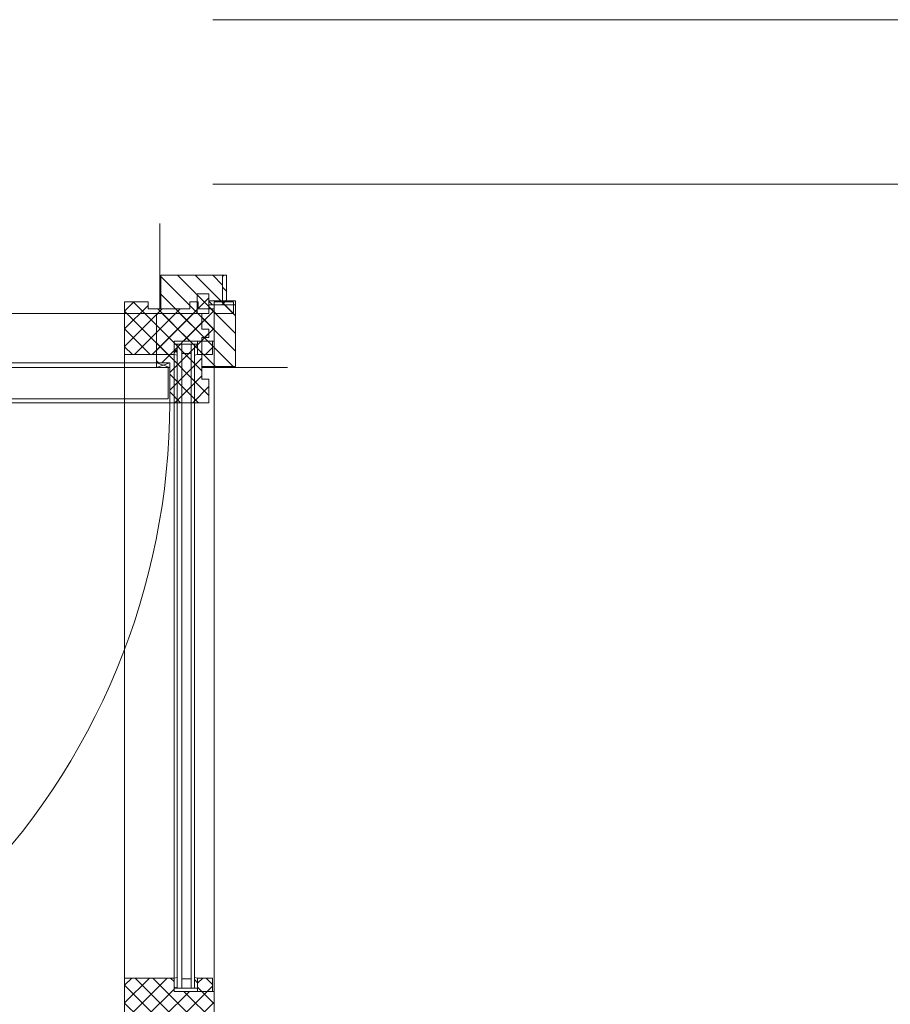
# Model space of a CAD drawing. Header units: millimetres. Extents: x -117530 to 51532, y -61772 to 24900.
# Tile 49 of 175: x -49201 to -48091, y -16531 to -15275. Entities that reach past the tile are written whole.
import ezdxf

# ---------------------------------------------------------------- set-up
doc = ezdxf.new("R2010")
doc.units = ezdxf.units.MM
doc.header["$LTSCALE"] = 254
for name, color, linetype, lineweight in [('0.01 None', 7, 'Continuous', 0), ('HATCH_REACTORS', 7, 'Continuous', 0), ('LAYER21', 7, 'Continuous', 0), ('LAYER30', 7, 'Continuous', 0), ('LAYER31', 7, 'Continuous', 0), ('LAYER49', 7, 'Continuous', 0)]:
    doc.layers.add(name, color=color, linetype=linetype, lineweight=lineweight)
pattern_1 = [(135, (11.314, 11.314), (11.3137084, 11.3137086), [])]
pattern_2 = [(45.000001, (11.314, -11.314), (11.3137087, -11.3137083), [])]
pattern_3 = [(45, (17.678, -17.678), (17.67767, -17.677669), [])]
pattern_4 = [(135, (17.678, 17.678), (17.6776694, 17.6776696), [])]

# ---------------------------------------------------------------- blocks, each defined once
blk = doc.blocks.new('Group-36-1')
at = {"layer": 'HATCH_REACTORS', "linetype": 'Continuous', "lineweight": 0}
h = blk.add_hatch(dxfattribs=at)
h.set_pattern_fill('ARKEY_normaala_26', style=0, pattern_type=2)
h.set_pattern_definition(pattern_2)
h.paths.add_polyline_path([(-100699.3, -6962.9), (-100669.3, -6962.9), (-100669.3, -6971.9), (-100616.3, -6971.9), (-100616.3, -6962.9), (-100605.3, -6962.9), (-100605.3, -6971.9), (-100585.3, -6971.9), (-100585.3, -7012.9), (-100636.3, -7012.9), (-100636.3, -7029.9), (-100699.3, -7029.9)])
at = {"layer": 'LAYER31', "linetype": 'Continuous', "lineweight": 0}
h = blk.add_hatch(dxfattribs=at)
h.set_pattern_fill('ARKEY_normaala_23', style=0, pattern_type=2)
h.set_pattern_definition(pattern_1)
h.paths.add_polyline_path([(-100699.3, -6962.9), (-100669.3, -6962.9), (-100669.3, -6971.9), (-100616.3, -6971.9), (-100616.3, -6962.9), (-100605.3, -6962.9), (-100605.3, -6971.9), (-100585.3, -6971.9), (-100585.3, -7012.9), (-100636.3, -7012.9), (-100636.3, -7029.9), (-100699.3, -7029.9)])
at = {"layer": 'HATCH_REACTORS', "color": 17, "lineweight": 0, "flags": 128}
blk.add_lwpolyline([(-100699.3, -6962.9), (-100669.3, -6962.9), (-100669.3, -6971.9), (-100616.3, -6971.9), (-100616.3, -6962.9), (-100605.3, -6962.9), (-100605.3, -6971.9), (-100585.3, -6971.9), (-100585.3, -7012.9), (-100636.3, -7012.9), (-100636.3, -7029.9), (-100699.3, -7029.9)], close=True, dxfattribs=at)
at = {"layer": 'LAYER31', "color": 17, "linetype": 'Continuous', "lineweight": 0, "flags": 128}
blk.add_lwpolyline([(-100699.3, -6962.9), (-100669.3, -6962.9), (-100669.3, -6971.9), (-100616.3, -6971.9), (-100616.3, -6962.9), (-100605.3, -6962.9), (-100605.3, -6971.9), (-100585.3, -6971.9), (-100585.3, -7012.9), (-100636.3, -7012.9), (-100636.3, -7029.9), (-100699.3, -7029.9)], close=True, dxfattribs=at)
blk = doc.blocks.new('Group-37-1')
at = {"layer": 'HATCH_REACTORS', "linetype": 'Continuous', "lineweight": 0}
h = blk.add_hatch(dxfattribs=at)
h.set_pattern_fill('ARKEY_normaala_26', style=0, pattern_type=2)
h.set_pattern_definition(pattern_2)
h.paths.add_polyline_path([(-100699.3, -7825.4), (-100636.3, -7825.4), (-100636.3, -7842.4), (-100585.3, -7842.4), (-100585.3, -7892.4), (-100648.3, -7892.4), (-100648.3, -7875.4), (-100699.3, -7875.4)])
at = {"layer": 'LAYER31', "linetype": 'Continuous', "lineweight": 0}
h = blk.add_hatch(dxfattribs=at)
h.set_pattern_fill('ARKEY_normaala_23', style=0, pattern_type=2)
h.set_pattern_definition(pattern_1)
h.paths.add_polyline_path([(-100699.3, -7825.4), (-100636.3, -7825.4), (-100636.3, -7842.4), (-100585.3, -7842.4), (-100585.3, -7892.4), (-100648.3, -7892.4), (-100648.3, -7875.4), (-100699.3, -7875.4)])
at = {"layer": 'HATCH_REACTORS', "color": 17, "lineweight": 0, "flags": 128}
blk.add_lwpolyline([(-100699.3, -7825.4), (-100636.3, -7825.4), (-100636.3, -7842.4), (-100585.3, -7842.4), (-100585.3, -7892.4), (-100648.3, -7892.4), (-100648.3, -7875.4), (-100699.3, -7875.4)], close=True, dxfattribs=at)
at = {"layer": 'LAYER31', "color": 17, "linetype": 'Continuous', "lineweight": 0, "flags": 128}
blk.add_lwpolyline([(-100699.3, -7825.4), (-100636.3, -7825.4), (-100636.3, -7842.4), (-100585.3, -7842.4), (-100585.3, -7892.4), (-100648.3, -7892.4), (-100648.3, -7875.4), (-100699.3, -7875.4)], close=True, dxfattribs=at)
blk = doc.blocks.new('Group-40-1')
at = {"layer": 'HATCH_REACTORS', "linetype": 'Continuous', "lineweight": 0}
h = blk.add_hatch(dxfattribs=at)
h.set_pattern_fill('ARKEY_normaala_7', style=0, pattern_type=2)
h.set_pattern_definition(pattern_3)
h.paths.add_polyline_path([(-100574.3, -6962.9), (-100569.3, -6962.9), (-100569.3, -6928.9), (-100574.3, -6928.9), (-100574.3, -6962.9)])
h = blk.add_hatch(dxfattribs=at)
h.set_pattern_fill('ARKEY_normaala_8', style=0, pattern_type=2)
h.set_pattern_definition(pattern_4)
h.paths.add_polyline_path([(-100574.3, -6962.9), (-100569.3, -6962.9), (-100569.3, -6928.9), (-100574.3, -6928.9), (-100574.3, -6962.9)])
at = {"layer": 'LAYER31', "linetype": 'Continuous', "lineweight": 0}
h = blk.add_hatch(dxfattribs=at)
h.set_pattern_fill('ARKEY_normaala_23', style=0, pattern_type=2)
h.set_pattern_definition(pattern_1)
h.paths.add_polyline_path([(-100574.3, -6928.9), (-100574.3, -6962.9), (-100585.3, -6962.9), (-100585.3, -6971.9), (-100605.3, -6971.9), (-100605.3, -6962.9), (-100616.3, -6962.9), (-100616.3, -6971.9), (-100653.3, -6971.9), (-100653.3, -6928.9), (-100574.3, -6928.9)])
at = {"layer": 'HATCH_REACTORS', "color": 17, "lineweight": 0, "flags": 128}
blk.add_lwpolyline([(-100574.3, -6962.9), (-100569.3, -6962.9), (-100569.3, -6928.9), (-100574.3, -6928.9), (-100574.3, -6962.9)], close=True, dxfattribs=at)
blk.add_lwpolyline([(-100574.3, -6962.9), (-100569.3, -6962.9), (-100569.3, -6928.9), (-100574.3, -6928.9), (-100574.3, -6962.9)], close=True, dxfattribs=at)
at = {"layer": 'LAYER31', "color": 17, "linetype": 'Continuous', "lineweight": 0}
blk.add_line((-100654.3, -6971.9, -28800), (-100654.3, -6862.9, -28800), dxfattribs=at)
at = {"layer": 'LAYER31', "color": 17, "linetype": 'Continuous', "lineweight": 0, "flags": 128}
blk.add_lwpolyline([(-100574.3, -6928.9), (-100574.3, -6962.9), (-100585.3, -6962.9), (-100585.3, -6971.9), (-100605.3, -6971.9), (-100605.3, -6962.9), (-100616.3, -6962.9), (-100616.3, -6971.9), (-100653.3, -6971.9), (-100653.3, -6928.9), (-100574.3, -6928.9)], close=True, dxfattribs=at)
blk.add_lwpolyline([(-100574.3, -6962.9), (-100569.3, -6962.9), (-100569.3, -6928.9), (-100574.3, -6928.9), (-100574.3, -6962.9)], dxfattribs=at)
blk = doc.blocks.new('Group-41-1')
at = {"layer": 'LAYER31', "linetype": 'Continuous', "lineweight": 0}
h = blk.add_hatch(dxfattribs=at)
h.set_pattern_fill('ARKEY_normaala_23', style=0, pattern_type=2)
h.set_pattern_definition(pattern_1)
h.paths.add_polyline_path([(-100585.3, -6962.9), (-100585.3, -6977.9), (-100560.3, -6977.9), (-100560.3, -6962.9), (-100585.3, -6962.9)])
at = {"layer": 'LAYER31', "color": 17, "linetype": 'Continuous', "lineweight": 0, "flags": 128}
blk.add_lwpolyline([(-100585.3, -6962.9), (-100585.3, -6977.9), (-100560.3, -6977.9), (-100560.3, -6962.9), (-100585.3, -6962.9)], close=True, dxfattribs=at)
at = {"layer": 'LAYER31', "color": 17}
blk.add_blockref('Group-40-1', (0, 0), dxfattribs=at)
blk = doc.blocks.new('Group-44-1')
at = {"layer": 'HATCH_REACTORS', "linetype": 'Continuous', "lineweight": 0}
h = blk.add_hatch(dxfattribs=at)
h.set_pattern_fill('ARKEY_normaala_7', style=0, pattern_type=2)
h.set_pattern_definition(pattern_3)
h.paths.add_polyline_path([(-100632.3, -7016.9), (-100632.3, -7030.9), (-100636.3, -7029.9), (-100636.3, -7016.9), (-100632.3, -7016.9)])
h = blk.add_hatch(dxfattribs=at)
h.set_pattern_fill('ARKEY_normaala_8', style=0, pattern_type=2)
h.set_pattern_definition(pattern_4)
h.paths.add_polyline_path([(-100632.3, -7016.9), (-100632.3, -7030.9), (-100636.3, -7029.9), (-100636.3, -7016.9), (-100632.3, -7016.9)])
h = blk.add_hatch(dxfattribs=at)
h.set_pattern_fill('ARKEY_normaala_7', style=0, pattern_type=2)
h.set_pattern_definition(pattern_3)
h.paths.add_polyline_path([(-100606.3, -7029.9), (-100610.3, -7030.9), (-100610.3, -7016.9), (-100606.3, -7016.9), (-100606.3, -7029.9)])
h = blk.add_hatch(dxfattribs=at)
h.set_pattern_fill('ARKEY_normaala_8', style=0, pattern_type=2)
h.set_pattern_definition(pattern_4)
h.paths.add_polyline_path([(-100606.3, -7029.9), (-100610.3, -7030.9), (-100610.3, -7016.9), (-100606.3, -7016.9), (-100606.3, -7029.9)])
h = blk.add_hatch(dxfattribs=at)
h.set_pattern_fill('ARKEY_normaala_26', style=0, pattern_type=2)
h.set_pattern_definition(pattern_2)
h.paths.add_polyline_path([(-100587.3, -7012.9), (-100606.3, -7012.9), (-100606.3, -7029.9), (-100587.3, -7029.9)])
h = blk.add_hatch(dxfattribs=at)
h.set_pattern_fill('ARKEY_normaala_7', style=0, pattern_type=2)
h.set_pattern_definition(pattern_3)
h.paths.add_polyline_path([(-100632.3, -7838.5), (-100632.3, -7824.6), (-100636.3, -7825.6), (-100636.3, -7838.5), (-100632.3, -7838.5)])
h = blk.add_hatch(dxfattribs=at)
h.set_pattern_fill('ARKEY_normaala_8', style=0, pattern_type=2)
h.set_pattern_definition(pattern_4)
h.paths.add_polyline_path([(-100632.3, -7838.5), (-100632.3, -7824.6), (-100636.3, -7825.6), (-100636.3, -7838.5), (-100632.3, -7838.5)])
h = blk.add_hatch(dxfattribs=at)
h.set_pattern_fill('ARKEY_normaala_7', style=0, pattern_type=2)
h.set_pattern_definition(pattern_3)
h.paths.add_polyline_path([(-100606.3, -7825.6), (-100610.3, -7824.6), (-100610.3, -7838.5), (-100606.3, -7838.5), (-100606.3, -7825.6)])
h = blk.add_hatch(dxfattribs=at)
h.set_pattern_fill('ARKEY_normaala_8', style=0, pattern_type=2)
h.set_pattern_definition(pattern_4)
h.paths.add_polyline_path([(-100606.3, -7825.6), (-100610.3, -7824.6), (-100610.3, -7838.5), (-100606.3, -7838.5), (-100606.3, -7825.6)])
h = blk.add_hatch(dxfattribs=at)
h.set_pattern_fill('ARKEY_normaala_26', style=0, pattern_type=2)
h.set_pattern_definition(pattern_2)
h.paths.add_polyline_path([(-100587.3, -7842.4), (-100606.3, -7842.4), (-100606.3, -7825.6), (-100587.3, -7825.4)])
at = {"layer": 'LAYER31', "linetype": 'Continuous', "lineweight": 0}
h = blk.add_hatch(dxfattribs=at)
h.set_pattern_fill('ARKEY_normaala_23', style=0, pattern_type=2)
h.set_pattern_definition(pattern_1)
h.paths.add_polyline_path([(-100587.3, -7012.9), (-100606.3, -7012.9), (-100606.3, -7029.9), (-100587.3, -7029.9)])
h = blk.add_hatch(dxfattribs=at)
h.set_pattern_fill('ARKEY_normaala_23', style=0, pattern_type=2)
h.set_pattern_definition(pattern_1)
h.paths.add_polyline_path([(-100587.3, -7842.4), (-100606.3, -7842.4), (-100606.3, -7825.6), (-100587.3, -7825.4)])
at = {"layer": 'HATCH_REACTORS', "color": 17, "lineweight": 0, "flags": 128}
for points in [[(-100632.3, -7016.9), (-100632.3, -7030.9), (-100636.3, -7029.9), (-100636.3, -7016.9), (-100632.3, -7016.9)], [(-100632.3, -7016.9), (-100632.3, -7030.9), (-100636.3, -7029.9), (-100636.3, -7016.9), (-100632.3, -7016.9)], [(-100632.3, -7016.9), (-100632.3, -7838.5), (-100626.3, -7838.5), (-100626.3, -7016.9)], [(-100610.3, -7016.9), (-100610.3, -7838.5), (-100614.3, -7838.5), (-100614.3, -7016.9)], [(-100606.3, -7029.9), (-100610.3, -7030.9), (-100610.3, -7016.9), (-100606.3, -7016.9), (-100606.3, -7029.9)], [(-100606.3, -7029.9), (-100610.3, -7030.9), (-100610.3, -7016.9), (-100606.3, -7016.9), (-100606.3, -7029.9)], [(-100587.3, -7012.9), (-100606.3, -7012.9), (-100606.3, -7029.9), (-100587.3, -7029.9)], [(-100632.3, -7838.5), (-100632.3, -7824.6), (-100636.3, -7825.6), (-100636.3, -7838.5), (-100632.3, -7838.5)], [(-100632.3, -7838.5), (-100632.3, -7824.6), (-100636.3, -7825.6), (-100636.3, -7838.5), (-100632.3, -7838.5)], [(-100606.3, -7825.6), (-100610.3, -7824.6), (-100610.3, -7838.5), (-100606.3, -7838.5), (-100606.3, -7825.6)], [(-100606.3, -7825.6), (-100610.3, -7824.6), (-100610.3, -7838.5), (-100606.3, -7838.5), (-100606.3, -7825.6)], [(-100587.3, -7842.4), (-100606.3, -7842.4), (-100606.3, -7825.6), (-100587.3, -7825.4)]]:
    blk.add_lwpolyline(points, close=True, dxfattribs=at)
at = {"layer": 'LAYER31', "color": 17, "linetype": 'Continuous', "lineweight": 0}
for p, q in [((-100632.3, -7016.9, -28800), (-100632.3, -7838.5, -28800)), ((-100632.3, -7016.9, -28800), (-100626.3, -7016.9, -28800)), ((-100626.3, -7016.9, -28800), (-100626.3, -7838.5, -28800)), ((-100614.3, -7016.9, -28800), (-100614.3, -7838.5, -28800)), ((-100614.3, -7016.9, -28800), (-100610.3, -7016.9, -28800)), ((-100610.3, -7016.9, -28800), (-100610.3, -7838.5, -28800)), ((-100585.3, -7012.9, -28800), (-100585.3, -7842.4, -28800)), ((-100699.3, -7029.9, -28800), (-100699.3, -7825.4, -28800)), ((-100636.3, -7029.9, -28800), (-100636.3, -7838.5, -28800)), ((-100632.3, -7838.5, -28800), (-100626.3, -7838.5, -28800)), ((-100614.3, -7838.5, -28800), (-100610.3, -7838.5, -28800))]:
    blk.add_line(p, q, dxfattribs=at)
at = {"layer": 'LAYER31', "color": 17, "linetype": 'Continuous', "lineweight": 0, "flags": 128}
for points in [[(-100632.3, -7016.9), (-100632.3, -7030.9), (-100636.3, -7029.9), (-100636.3, -7016.9), (-100632.3, -7016.9)], [(-100626.3, -7016.9), (-100614.3, -7016.9), (-100614.3, -7028.9), (-100626.3, -7028.9), (-100626.3, -7016.9)], [(-100606.3, -7029.9), (-100610.3, -7030.9), (-100610.3, -7016.9), (-100606.3, -7016.9), (-100606.3, -7029.9)], [(-100632.3, -7838.5), (-100632.3, -7824.6), (-100636.3, -7825.6), (-100636.3, -7838.5), (-100632.3, -7838.5)], [(-100606.3, -7825.6), (-100610.3, -7824.6), (-100610.3, -7838.5), (-100606.3, -7838.5), (-100606.3, -7825.6)], [(-100626.3, -7838.5), (-100614.3, -7838.5), (-100614.3, -7826.5), (-100626.3, -7826.5), (-100626.3, -7838.5)]]:
    blk.add_lwpolyline(points, dxfattribs=at)
for points in [[(-100587.3, -7012.9), (-100606.3, -7012.9), (-100606.3, -7029.9), (-100587.3, -7029.9)], [(-100587.3, -7842.4), (-100606.3, -7842.4), (-100606.3, -7825.6), (-100587.3, -7825.4)]]:
    blk.add_lwpolyline(points, close=True, dxfattribs=at)
at = {"layer": 'LAYER31', "color": 17}
for name in ['Group-41-1', 'Group-36-1', 'Group-37-1']:
    blk.add_blockref(name, (0, 0), dxfattribs=at)
blk = doc.blocks.new('H31A1-HO')
at = {"layer": 'HATCH_REACTORS', "linetype": 'Continuous', "lineweight": 0}
h = blk.add_hatch(dxfattribs=at)
h.set_pattern_fill('ARKEY_normaala_26', style=0, pattern_type=2)
h.set_pattern_definition(pattern_2)
h.paths.add_polyline_path([(0, 0), (0, 30), (9, 30), (9, 83), (0, 83), (0, 94), (9, 94), (9, 114), (67, 114), (67, 51), (50, 51), (50, 0)])
at = {"layer": 'LAYER31', "linetype": 'Continuous', "lineweight": 0}
h = blk.add_hatch(dxfattribs=at)
h.set_pattern_fill('ARKEY_normaala_23', style=0, pattern_type=2)
h.set_pattern_definition(pattern_1)
h.paths.add_polyline_path([(0, 0), (0, 30), (9, 30), (9, 83), (0, 83), (0, 94), (9, 94), (9, 114), (67, 114), (67, 51), (50, 51), (50, 0)])
at = {"layer": 'HATCH_REACTORS', "color": 1, "lineweight": 0, "flags": 128}
blk.add_lwpolyline([(0, 0), (0, 30), (9, 30), (9, 83), (0, 83), (0, 94), (9, 94), (9, 114), (67, 114), (67, 51), (50, 51), (50, 0)], close=True, dxfattribs=at)
at = {"layer": 'LAYER31', "color": 7, "linetype": 'Continuous', "lineweight": 0, "flags": 128}
blk.add_lwpolyline([(0, 0), (0, 30), (9, 30), (9, 83), (0, 83), (0, 94), (9, 94), (9, 114), (67, 114), (67, 51), (50, 51), (50, 0)], close=True, dxfattribs=at)
blk = doc.blocks.new('LXA---HO')
at = {"layer": 'LAYER31', "color": 1}
blk.add_blockref('H31A1-HO', (0, 0), dxfattribs=at)
blk = doc.blocks.new('RXA---HO')
at = {"layer": 'LAYER31', "color": 1, "xscale": -1, "rotation": 1.085264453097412e-05}
blk.add_blockref('H31A1-HO', (0, 0), dxfattribs=at)
blk = doc.blocks.new('X31J6')
at = {"layer": 'LAYER31', "linetype": 'Continuous', "lineweight": 0}
h = blk.add_hatch(dxfattribs=at)
h.set_pattern_fill('ARKEY_normaala_23', style=0, pattern_type=2)
h.set_pattern_definition(pattern_1)
h.paths.add_polyline_path([(0, 0), (15, 0), (15, 25), (0, 25)])
at = {"layer": 'LAYER31', "color": 7, "linetype": 'Continuous', "lineweight": 0, "flags": 128}
blk.add_lwpolyline([(0, 0), (15, 0), (15, 25), (0, 25), (0, 0)], close=True, dxfattribs=at)
blk = doc.blocks.new('H31J4')
at = {"layer": 'HATCH_REACTORS', "linetype": 'Continuous', "lineweight": 0}
h = blk.add_hatch(dxfattribs=at)
h.set_pattern_fill('ARKEY_normaala_7', style=0, pattern_type=2)
h.set_pattern_definition(pattern_3)
h.paths.add_polyline_path([(42, 0), (47, 0), (47, 34), (42, 34)])
h = blk.add_hatch(dxfattribs=at)
h.set_pattern_fill('ARKEY_normaala_8', style=0, pattern_type=2)
h.set_pattern_definition(pattern_4)
h.paths.add_polyline_path([(42, 0), (47, 0), (47, 34), (42, 34)])
at = {"layer": 'LAYER31', "linetype": 'Continuous', "lineweight": 0}
h = blk.add_hatch(dxfattribs=at)
h.set_pattern_fill('ARKEY_normaala_23', style=0, pattern_type=2)
h.set_pattern_definition(pattern_1)
h.paths.add_polyline_path([(42, 34), (42, 0), (31, 0), (31, -9), (11, -9), (11, 0), (0, 0), (0, -9), (-37, -9), (-37, 34)])
at = {"layer": 'HATCH_REACTORS', "color": 1, "lineweight": 0, "flags": 128}
blk.add_lwpolyline([(42, 0), (47, 0), (47, 34), (42, 34), (42, 0)], close=True, dxfattribs=at)
blk.add_lwpolyline([(42, 0), (47, 0), (47, 34), (42, 34), (42, 0)], close=True, dxfattribs=at)
at = {"layer": 'LAYER31', "color": 1, "linetype": 'Continuous', "lineweight": 0}
blk.add_line((-38, -9), (-38, 100), dxfattribs=at)
at = {"layer": 'LAYER31', "color": 7, "linetype": 'Continuous', "lineweight": 0, "flags": 128}
blk.add_lwpolyline([(42, 34), (42, 0), (31, 0), (31, -9), (11, -9), (11, 0), (0, 0), (0, -9), (-37, -9), (-37, 34), (42, 34)], close=True, dxfattribs=at)
at = {"layer": 'LAYER31', "color": 4, "linetype": 'Continuous', "lineweight": 0, "flags": 128}
blk.add_lwpolyline([(42, 0), (47, 0), (47, 34), (42, 34), (42, 0)], dxfattribs=at)
blk = doc.blocks.new('EGA-31HO')
at = {"layer": 'LAYER31', "color": 1}
blk.add_blockref('X31J6', (0, 184), dxfattribs=at)
at = {"layer": 'LAYER31', "color": 1, "rotation": 90}
blk.add_blockref('H31J4', (0, 153), dxfattribs=at)
blk = doc.blocks.new('P-A05X')
at = {"layer": 'LAYER31', "color": 4, "linetype": 'Continuous', "lineweight": 0}
for p, q in [((67, 34), (923, 34)), ((67, 34), (923, 34)), ((50, -29), (940, -29)), ((67, -35), (67, -29)), ((923, -35), (923, -29)), ((50, -80), (940, -80))]:
    blk.add_line(p, q, dxfattribs=at)
at = {"layer": 'LAYER31', "color": 4, "linetype": 'Continuous', "lineweight": 0, "flags": 128}
for points in [[(50, -35), (67, -35), (50, -29), (67, -29), (50, -35), (50, -29)], [(940, -35), (923, -35), (940, -29), (923, -29), (940, -35), (940, -29)]]:
    blk.add_lwpolyline(points, dxfattribs=at)
at = {"layer": 'LAYER31', "color": 4, "linetype": 'Continuous', "lineweight": 0}
blk.add_lwpolyline([(940, -80, -0.414214), (50, -970), (50, -80)], format="xyb", dxfattribs=at)
at = {"layer": 'LAYER49', "color": 4, "linetype": 'Continuous', "lineweight": 0}
for p, q in [((52, -35), (938, -35)), ((52, -75), (52, -35)), ((938, -75), (938, -35)), ((52, -75), (938, -75))]:
    blk.add_line(p, q, dxfattribs=at)
at = {"layer": 'LAYER31', "color": 1}
for name, p in [('EGA-31HO', (0, -150)), ('LXA---HO', (0, -80)), ('RXA---HO', (990, -80))]:
    blk.add_blockref(name, p, dxfattribs=at)
at = {"layer": 'LAYER31', "color": 1, "xscale": -1}
blk.add_blockref('EGA-31HO', (990, -150), dxfattribs=at)

msp = doc.modelspace()

# ---------------------------------------------------------------- linework, layer by layer
at = {"layer": 'LAYER21', "color": 2, "linetype": 'Continuous', "lineweight": 0}
for p, q in [((-46645, -15275, -28800), (-48955, -15275, -28800)), ((-46645, -15485, -28800), (-48955, -15485, -28800))]:
    msp.add_line(p, q, dxfattribs=at)

# ---------------------------------------------------------------- block references
at = {"layer": '0.01 None', "color": 1}
msp.add_blockref('P-A05X', (-49950, -15683.6, -28800), dxfattribs=at)
at = {"layer": 'LAYER30', "color": 17}
msp.add_blockref('Group-44-1', (51631.8, -8672.1), dxfattribs=at)

doc.saveas('drawing.dxf')
